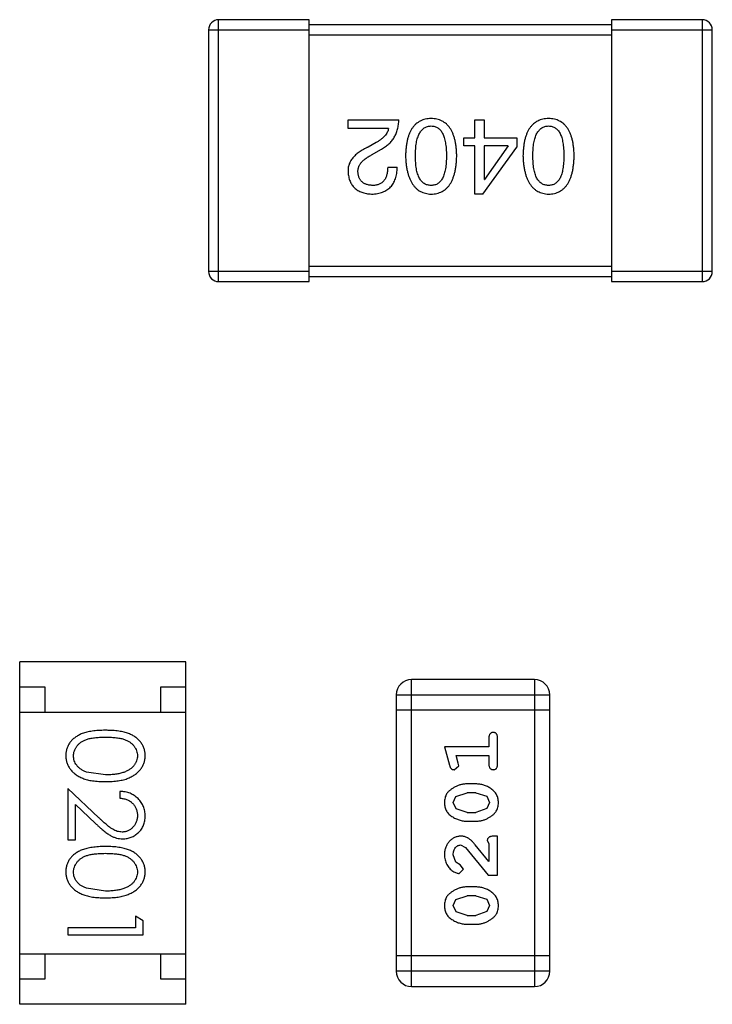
# Model space of a CAD drawing. Header units: inches. Extents: x 26 to 171, y -51 to 59.
# Tile 16 of 50: x 145.84 to 147.21, y -11.29 to -9.33. Entities that reach past the tile are written whole.
import ezdxf

# ---------------------------------------------------------------- set-up
doc = ezdxf.new("R2010")
doc.units = ezdxf.units.IN
doc.header["$LTSCALE"] = 1.21
doc.header["$MEASUREMENT"] = 0
doc.layers.get('0').update_dxf_attribs({"linetype": 'CONTINUOUS'})

msp = doc.modelspace()

# ---------------------------------------------------------------- linework, layer by layer
at = {"color": 6, "linetype": 'Continuous'}
for p, q in [((146.4107, -9.3311), (146.2307, -9.3311)), ((146.2307, -9.8511), (146.2307, -9.3311)), ((146.4107, -9.8511), (146.4107, -9.3311)), ((147.0107, -9.3411), (146.4107, -9.3411)), ((147.1907, -9.3311), (147.0107, -9.3311)), ((147.0107, -9.3311), (147.0107, -9.8511)), ((147.1907, -9.3311), (147.1907, -9.8511)), ((146.2107, -9.3511), (146.4107, -9.3511)), ((146.2107, -9.3511), (146.2107, -9.8311)), ((146.4107, -9.3611), (147.0107, -9.3611)), ((147.0107, -9.3511), (147.2107, -9.3511)), ((147.2107, -9.8311), (147.2107, -9.3511)), ((146.4876, -9.5298), (146.5884, -9.5298)), ((146.4876, -9.547), (146.4876, -9.5298)), ((146.7396, -9.5298), (146.7576, -9.5298)), ((146.7396, -9.5659), (146.7396, -9.5298)), ((146.7576, -9.5298), (146.7576, -9.5659)), ((146.5679, -9.547), (146.4876, -9.547)), ((146.5433, -9.5749), (146.5277, -9.5839)), ((146.7175, -9.5659), (146.7396, -9.5659)), ((146.7175, -9.5814), (146.7175, -9.5659)), ((146.7576, -9.5659), (146.8224, -9.5659)), ((146.8224, -9.5659), (146.8224, -9.5839)), ((146.5343, -9.5995), (146.554, -9.588)), ((146.7396, -9.5814), (146.7175, -9.5814)), ((146.7396, -9.6773), (146.7396, -9.5814)), ((146.7552, -9.6773), (146.8224, -9.5839)), ((146.8052, -9.5814), (146.7576, -9.5814)), ((146.7576, -9.5814), (146.7576, -9.6486)), ((146.8052, -9.5814), (146.7584, -9.6486)), ((146.5663, -9.624), (146.5851, -9.624)), ((146.7576, -9.6486), (146.7584, -9.6486)), ((146.7552, -9.6773), (146.7396, -9.6773)), ((146.4107, -9.8311), (146.2107, -9.8311)), ((147.0107, -9.8211), (146.4107, -9.8211)), ((147.2107, -9.8311), (147.0107, -9.8311)), ((146.2307, -9.8511), (146.4107, -9.8511)), ((146.4107, -9.8411), (147.0107, -9.8411)), ((147.0107, -9.8511), (147.1907, -9.8511)), ((146.1657, -10.6059), (145.8357, -10.6059)), ((145.8357, -11.2859), (145.8357, -10.6059)), ((146.1657, -11.2859), (146.1657, -10.6059)), ((146.8576, -10.6411), (146.6138, -10.6411)), ((146.6138, -11.2507), (146.6138, -10.6411)), ((146.8576, -10.6411), (146.8576, -11.2507)), ((145.8357, -10.6559), (145.8857, -10.6559)), ((145.8857, -10.6559), (145.8857, -10.7059)), ((146.1157, -10.6559), (146.1657, -10.6559)), ((146.1157, -10.7059), (146.1157, -10.6559)), ((146.5833, -10.6716), (146.8881, -10.6716)), ((146.5833, -10.6716), (146.5833, -11.2202)), ((146.8881, -11.2202), (146.8881, -10.6716)), ((145.8357, -10.7059), (146.1657, -10.7059)), ((146.8881, -10.7021), (146.5833, -10.7021)), ((146.7671, -10.7571), (146.7671, -10.7744)), ((146.7844, -10.809), (146.7844, -10.7571)), ((146.7671, -10.7744), (146.679, -10.7744)), ((146.679, -10.7744), (146.6889, -10.811)), ((146.7022, -10.7917), (146.7671, -10.7917)), ((146.7063, -10.8068), (146.7022, -10.7917)), ((146.7074, -10.8122), (146.7063, -10.8068)), ((146.7671, -10.7917), (146.7671, -10.809)), ((146.006, -10.8304), (145.9683, -10.8247)), ((146.6981, -10.8201), (146.7074, -10.8122)), ((146.7414, -10.8484), (146.7237, -10.8484)), ((145.9931, -10.9155), (145.931, -10.8573)), ((145.931, -10.8573), (145.931, -10.9592)), ((146.0348, -10.8631), (146.0348, -10.8765)), ((146.7016, -10.8733), (146.7239, -10.8657)), ((146.7411, -10.8657), (146.7239, -10.8657)), ((146.7411, -10.8657), (146.7629, -10.8729)), ((146.6963, -10.8854), (146.7016, -10.8733)), ((146.7022, -10.8978), (146.6963, -10.8854)), ((146.7629, -10.8729), (146.7687, -10.8852)), ((146.7687, -10.8852), (146.7634, -10.8974)), ((145.9464, -10.8894), (145.9864, -10.927)), ((145.9464, -10.9592), (145.9464, -10.8894)), ((146.7239, -10.905), (146.7022, -10.8978)), ((146.7239, -10.905), (146.7411, -10.905)), ((146.7634, -10.8974), (146.7411, -10.905)), ((146.7237, -10.9223), (146.7414, -10.9223)), ((145.931, -10.9592), (145.9464, -10.9592)), ((146.764, -10.9609), (146.7671, -10.9664)), ((146.7671, -10.9664), (146.7671, -11.0025)), ((146.7844, -10.9522), (146.7766, -10.9522)), ((146.7844, -11.0293), (146.7844, -10.9522)), ((146.7109, -10.9695), (146.7206, -10.9743)), ((146.7206, -10.9743), (146.7656, -11.0293)), ((146.7671, -11.0025), (146.7401, -10.969)), ((146.7017, -11.0039), (146.6963, -10.989)), ((146.7102, -11.0088), (146.7017, -11.0039)), ((146.7084, -11.0261), (146.7168, -11.0173)), ((146.7168, -11.0173), (146.7102, -11.0088)), ((146.7656, -11.0293), (146.7844, -11.0293)), ((146.006, -11.0611), (145.9683, -11.0555)), ((146.7414, -11.0529), (146.7237, -11.0529)), ((146.6963, -11.0899), (146.7016, -11.0778)), ((146.7016, -11.0778), (146.7239, -11.0702)), ((146.7411, -11.0702), (146.7239, -11.0702)), ((146.7411, -11.0702), (146.7629, -11.0774)), ((146.7629, -11.0774), (146.7687, -11.0897)), ((146.7022, -11.1023), (146.6963, -11.0899)), ((146.7239, -11.1095), (146.7022, -11.1023)), ((146.7634, -11.1019), (146.7411, -11.1095)), ((146.7687, -11.0897), (146.7634, -11.1019)), ((146.081, -11.12), (146.0656, -11.1111)), ((146.0656, -11.1111), (146.0656, -11.1342)), ((146.081, -11.1477), (146.081, -11.12)), ((146.7239, -11.1095), (146.7411, -11.1095)), ((146.0656, -11.1342), (145.931, -11.1342)), ((145.931, -11.1342), (145.931, -11.1477)), ((146.7237, -11.1268), (146.7414, -11.1268)), ((145.931, -11.1477), (146.081, -11.1477)), ((145.8357, -11.1859), (146.1657, -11.1859)), ((145.8857, -11.1859), (145.8857, -11.2359)), ((146.1157, -11.2359), (146.1157, -11.1859)), ((146.8881, -11.1898), (146.5833, -11.1898)), ((146.8881, -11.2202), (146.5833, -11.2202)), ((145.8857, -11.2359), (145.8357, -11.2359)), ((146.1657, -11.2359), (146.1157, -11.2359)), ((146.6138, -11.2507), (146.8576, -11.2507)), ((146.1657, -11.2859), (145.8357, -11.2859))]:
    msp.add_line(p, q, dxfattribs=at)
for centre, radius, start, end in [((146.2307, -9.3511), 0.02, 90, 180), ((147.1907, -9.3511), 0.02, 0, 90), ((146.2307, -9.8311), 0.02, 180, 270), ((147.1907, -9.8311), 0.02, 270, 0), ((146.6138, -10.6716), 0.0305, 90, 180), ((146.8576, -10.6716), 0.0305, 0, 90), ((146.6138, -11.2202), 0.0305, 180, 270), ((146.8576, -11.2202), 0.0305, 270, 0)]:
    msp.add_arc(centre, radius, start, end, dxfattribs=at)
for points, knots in [([(146.554, -9.588), (146.5553, -9.5872), (146.558, -9.5857), (146.5619, -9.5832), (146.5654, -9.5805), (146.5687, -9.5776), (146.5718, -9.5746), (146.5746, -9.5714), (146.5772, -9.568), (146.5794, -9.5644), (146.5815, -9.5607), (146.5832, -9.5568), (146.5848, -9.5527), (146.586, -9.5485), (146.587, -9.544), (146.5877, -9.5394), (146.5882, -9.5347), (146.5883, -9.5314), (146.5884, -9.5298)], [0, 0, 0, 0, 0.065828, 0.130094, 0.192451, 0.254037, 0.313974, 0.373757, 0.433048, 0.492243, 0.551902, 0.611758, 0.672678, 0.734814, 0.798569, 0.863693, 0.930488, 1, 1, 1, 1]), ([(146.6525, -9.5273), (146.6505, -9.5274), (146.6466, -9.5276), (146.641, -9.5285), (146.6358, -9.5301), (146.6309, -9.5321), (146.6264, -9.5348), (146.6222, -9.538), (146.6185, -9.5418), (146.6151, -9.5462), (146.6121, -9.5511), (146.6095, -9.5566), (146.6072, -9.5627), (146.6054, -9.5693), (146.6039, -9.5764), (146.6028, -9.5841), (146.602, -9.5924), (146.6018, -9.5982), (146.6017, -9.6011)], [0, 0, 0, 0, 0.059134, 0.115603, 0.169236, 0.221572, 0.273254, 0.32474, 0.377319, 0.431815, 0.488555, 0.548609, 0.612242, 0.680182, 0.75251, 0.829782, 0.91231, 1, 1, 1, 1]), ([(146.7033, -9.6011), (146.7032, -9.5982), (146.703, -9.5924), (146.7023, -9.5841), (146.7012, -9.5764), (146.6997, -9.5693), (146.6978, -9.5627), (146.6955, -9.5566), (146.693, -9.5511), (146.6899, -9.5462), (146.6866, -9.5418), (146.6828, -9.538), (146.6787, -9.5348), (146.6742, -9.5321), (146.6693, -9.5301), (146.664, -9.5285), (146.6584, -9.5276), (146.6545, -9.5274), (146.6525, -9.5273)], [0, 0, 0, 0, 0.087693, 0.170223, 0.247496, 0.319826, 0.387768, 0.451403, 0.511459, 0.568358, 0.622671, 0.675251, 0.726739, 0.778422, 0.830759, 0.884394, 0.940865, 1, 1, 1, 1]), ([(146.8857, -9.5273), (146.8837, -9.5274), (146.8798, -9.5276), (146.8742, -9.5285), (146.8689, -9.5301), (146.864, -9.5321), (146.8595, -9.5348), (146.8554, -9.538), (146.8516, -9.5418), (146.8482, -9.5462), (146.8452, -9.5511), (146.8426, -9.5566), (146.8404, -9.5627), (146.8385, -9.5693), (146.837, -9.5764), (146.8359, -9.5841), (146.8352, -9.5924), (146.835, -9.5982), (146.8348, -9.6011)], [0, 0, 0, 0, 0.059134, 0.115603, 0.169236, 0.221572, 0.273254, 0.32474, 0.377319, 0.431815, 0.488555, 0.548609, 0.612242, 0.680182, 0.75251, 0.829782, 0.91231, 1, 1, 1, 1]), ([(146.9365, -9.6011), (146.9364, -9.5982), (146.9362, -9.5924), (146.9354, -9.5841), (146.9343, -9.5764), (146.9328, -9.5693), (146.9309, -9.5627), (146.9287, -9.5566), (146.9261, -9.5511), (146.9231, -9.5462), (146.9197, -9.5418), (146.916, -9.538), (146.9118, -9.5348), (146.9073, -9.5321), (146.9024, -9.5301), (146.8972, -9.5285), (146.8915, -9.5276), (146.8877, -9.5274), (146.8857, -9.5273)], [0, 0, 0, 0, 0.087693, 0.170223, 0.247496, 0.319826, 0.387768, 0.451403, 0.511459, 0.568358, 0.622671, 0.675251, 0.726739, 0.778422, 0.830759, 0.884394, 0.940865, 1, 1, 1, 1]), ([(146.5679, -9.547), (146.5677, -9.5483), (146.5671, -9.5509), (146.5655, -9.5547), (146.5633, -9.5584), (146.5605, -9.5619), (146.5571, -9.5653), (146.5531, -9.5687), (146.5485, -9.5719), (146.5451, -9.5739), (146.5433, -9.5749)], [0, 0, 0, 0, 0.103034, 0.208166, 0.318255, 0.434664, 0.559728, 0.695394, 0.841708, 1, 1, 1, 1]), ([(146.6214, -9.6011), (146.6214, -9.5987), (146.6214, -9.5942), (146.6218, -9.5876), (146.6224, -9.5814), (146.6232, -9.5757), (146.6243, -9.5704), (146.6257, -9.5656), (146.6272, -9.5612), (146.629, -9.5573), (146.6311, -9.5538), (146.6335, -9.5508), (146.636, -9.5481), (146.6388, -9.546), (146.6419, -9.5443), (146.6452, -9.5431), (146.6488, -9.5423), (146.6513, -9.5422), (146.6525, -9.5421)], [0, 0, 0, 0, 0.094834, 0.184067, 0.267029, 0.344713, 0.417334, 0.484367, 0.546941, 0.604717, 0.65953, 0.710539, 0.759381, 0.806382, 0.853027, 0.900623, 0.949121, 1, 1, 1, 1]), ([(146.6525, -9.5421), (146.6537, -9.5421), (146.6561, -9.5422), (146.6596, -9.5429), (146.6629, -9.544), (146.6658, -9.5457), (146.6686, -9.5478), (146.6711, -9.5504), (146.6734, -9.5534), (146.6754, -9.5569), (146.6771, -9.5608), (146.6787, -9.5652), (146.6799, -9.5701), (146.681, -9.5754), (146.6818, -9.5812), (146.6824, -9.5874), (146.6828, -9.5941), (146.6828, -9.5987), (146.6828, -9.6011)], [0, 0, 0, 0, 0.049766, 0.097012, 0.143225, 0.188786, 0.235079, 0.282962, 0.333687, 0.387747, 0.445963, 0.508657, 0.576545, 0.649868, 0.72822, 0.812712, 0.903543, 1, 1, 1, 1]), ([(146.8545, -9.6011), (146.8545, -9.5987), (146.8546, -9.5942), (146.855, -9.5876), (146.8555, -9.5814), (146.8564, -9.5757), (146.8575, -9.5704), (146.8588, -9.5656), (146.8604, -9.5612), (146.8622, -9.5573), (146.8643, -9.5538), (146.8666, -9.5508), (146.8691, -9.5481), (146.872, -9.546), (146.8751, -9.5443), (146.8784, -9.5431), (146.882, -9.5423), (146.8844, -9.5422), (146.8857, -9.5421)], [0, 0, 0, 0, 0.094834, 0.184067, 0.267029, 0.344713, 0.417334, 0.484367, 0.546941, 0.604717, 0.65953, 0.710539, 0.759381, 0.806382, 0.853027, 0.900623, 0.949121, 1, 1, 1, 1]), ([(146.8857, -9.5421), (146.8869, -9.5421), (146.8893, -9.5422), (146.8928, -9.5429), (146.896, -9.544), (146.899, -9.5457), (146.9018, -9.5478), (146.9043, -9.5504), (146.9065, -9.5534), (146.9085, -9.5569), (146.9103, -9.5608), (146.9119, -9.5652), (146.9131, -9.5701), (146.9142, -9.5754), (146.915, -9.5812), (146.9156, -9.5874), (146.9159, -9.5941), (146.916, -9.5987), (146.916, -9.6011)], [0, 0, 0, 0, 0.049766, 0.097012, 0.143225, 0.188786, 0.235079, 0.282962, 0.333687, 0.387747, 0.445963, 0.508657, 0.576545, 0.649868, 0.72822, 0.812712, 0.903543, 1, 1, 1, 1]), ([(146.5277, -9.5839), (146.526, -9.5847), (146.5227, -9.5862), (146.518, -9.5887), (146.5136, -9.5913), (146.5096, -9.5939), (146.5059, -9.5967), (146.5025, -9.5996), (146.4995, -9.6025), (146.4968, -9.6055), (146.4944, -9.6087), (146.4924, -9.6119), (146.4908, -9.6152), (146.4894, -9.6186), (146.4884, -9.6221), (146.4878, -9.6257), (146.4875, -9.6293), (146.4875, -9.6318), (146.4876, -9.6331)], [0, 0, 0, 0, 0.082731, 0.161257, 0.236138, 0.307554, 0.375712, 0.440848, 0.502916, 0.562567, 0.619798, 0.675716, 0.73039, 0.78386, 0.837315, 0.890547, 0.944917, 1, 1, 1, 1]), ([(146.5073, -9.6339), (146.5072, -9.6331), (146.5071, -9.6315), (146.5073, -9.6291), (146.5077, -9.6267), (146.5083, -9.6243), (146.5092, -9.622), (146.5103, -9.6198), (146.5116, -9.6176), (146.5132, -9.6154), (146.515, -9.6132), (146.5171, -9.6112), (146.5194, -9.6091), (146.5219, -9.6071), (146.5247, -9.6051), (146.5276, -9.6032), (146.5309, -9.6013), (146.5331, -9.6001), (146.5343, -9.5995)], [0, 0, 0, 0, 0.052237, 0.103888, 0.155485, 0.207395, 0.259864, 0.31356, 0.369176, 0.4266, 0.486836, 0.550048, 0.61567, 0.685271, 0.75824, 0.834614, 0.915635, 1, 1, 1, 1]), ([(146.6017, -9.6011), (146.6018, -9.6041), (146.6021, -9.61), (146.6029, -9.6184), (146.6041, -9.6264), (146.6057, -9.6337), (146.6076, -9.6405), (146.6099, -9.6467), (146.6125, -9.6523), (146.6155, -9.6574), (146.6189, -9.6619), (146.6226, -9.6659), (146.6267, -9.6693), (146.6312, -9.6721), (146.636, -9.6742), (146.6412, -9.6759), (146.6467, -9.677), (146.6506, -9.6772), (146.6525, -9.6773)], [0, 0, 0, 0, 0.088475, 0.171606, 0.249595, 0.322626, 0.391327, 0.455765, 0.516374, 0.573675, 0.628522, 0.681161, 0.732559, 0.783563, 0.83504, 0.887639, 0.942585, 1, 1, 1, 1]), ([(146.6525, -9.6601), (146.6513, -9.6601), (146.6488, -9.66), (146.6452, -9.6593), (146.6419, -9.6581), (146.6388, -9.6565), (146.636, -9.6544), (146.6334, -9.6518), (146.6311, -9.6488), (146.629, -9.6453), (146.6272, -9.6414), (146.6256, -9.637), (146.6243, -9.6321), (146.6232, -9.6268), (146.6224, -9.621), (146.6218, -9.6148), (146.6214, -9.6081), (146.6214, -9.6035), (146.6214, -9.6011)], [0, 0, 0, 0, 0.050604, 0.098688, 0.145699, 0.191791, 0.238625, 0.286717, 0.337546, 0.391814, 0.449755, 0.512106, 0.579685, 0.652048, 0.730262, 0.814146, 0.904281, 1, 1, 1, 1]), ([(146.6828, -9.6011), (146.6828, -9.6035), (146.6828, -9.6081), (146.6824, -9.6148), (146.6818, -9.621), (146.6811, -9.6268), (146.6799, -9.6321), (146.6787, -9.637), (146.6771, -9.6414), (146.6754, -9.6453), (146.6734, -9.6488), (146.6711, -9.6518), (146.6686, -9.6544), (146.6659, -9.6565), (146.6629, -9.6581), (146.6596, -9.6593), (146.6561, -9.66), (146.6537, -9.6601), (146.6525, -9.6601)], [0, 0, 0, 0, 0.096452, 0.187278, 0.271765, 0.350519, 0.423437, 0.491321, 0.554011, 0.612224, 0.666281, 0.717003, 0.764884, 0.811423, 0.856783, 0.902993, 0.950236, 1, 1, 1, 1]), ([(146.6525, -9.6773), (146.6545, -9.6772), (146.6584, -9.6771), (146.664, -9.6761), (146.6693, -9.6745), (146.6742, -9.6724), (146.6787, -9.6696), (146.6828, -9.6663), (146.6866, -9.6624), (146.6899, -9.6578), (146.693, -9.6528), (146.6955, -9.6471), (146.6978, -9.6408), (146.6997, -9.634), (146.7012, -9.6266), (146.7023, -9.6186), (146.703, -9.6101), (146.7032, -9.6041), (146.7033, -9.6011)], [0, 0, 0, 0, 0.057911, 0.113262, 0.165956, 0.217443, 0.268511, 0.319665, 0.372, 0.426129, 0.483365, 0.543779, 0.607756, 0.676562, 0.749704, 0.827713, 0.911177, 1, 1, 1, 1]), ([(146.8348, -9.6011), (146.835, -9.6041), (146.8352, -9.61), (146.8361, -9.6184), (146.8373, -9.6264), (146.8388, -9.6337), (146.8407, -9.6405), (146.843, -9.6467), (146.8456, -9.6523), (146.8487, -9.6574), (146.852, -9.6619), (146.8557, -9.6659), (146.8598, -9.6693), (146.8643, -9.6721), (146.8692, -9.6742), (146.8743, -9.6759), (146.8799, -9.677), (146.8837, -9.6772), (146.8857, -9.6773)], [0, 0, 0, 0, 0.088475, 0.171606, 0.249595, 0.322626, 0.391327, 0.455765, 0.516374, 0.573675, 0.628522, 0.681161, 0.732559, 0.783563, 0.83504, 0.887639, 0.942585, 1, 1, 1, 1]), ([(146.8857, -9.6601), (146.8844, -9.6601), (146.882, -9.66), (146.8784, -9.6593), (146.8751, -9.6581), (146.872, -9.6565), (146.8692, -9.6544), (146.8666, -9.6518), (146.8643, -9.6488), (146.8622, -9.6453), (146.8604, -9.6414), (146.8588, -9.637), (146.8575, -9.6321), (146.8564, -9.6268), (146.8555, -9.621), (146.855, -9.6148), (146.8546, -9.6081), (146.8545, -9.6035), (146.8545, -9.6011)], [0, 0, 0, 0, 0.050604, 0.098688, 0.145699, 0.191791, 0.238625, 0.286717, 0.337546, 0.391814, 0.449755, 0.512106, 0.579685, 0.652048, 0.730262, 0.814146, 0.904281, 1, 1, 1, 1]), ([(146.8857, -9.6773), (146.8877, -9.6772), (146.8915, -9.6771), (146.8972, -9.6761), (146.9024, -9.6745), (146.9073, -9.6724), (146.9118, -9.6696), (146.916, -9.6663), (146.9197, -9.6624), (146.9231, -9.6578), (146.9261, -9.6528), (146.9287, -9.6471), (146.931, -9.6408), (146.9328, -9.634), (146.9343, -9.6266), (146.9354, -9.6186), (146.9362, -9.6101), (146.9364, -9.6041), (146.9365, -9.6011)], [0, 0, 0, 0, 0.057911, 0.113262, 0.165956, 0.217443, 0.268511, 0.319665, 0.372, 0.426129, 0.483365, 0.543779, 0.607756, 0.676562, 0.749704, 0.827713, 0.911177, 1, 1, 1, 1]), ([(146.916, -9.6011), (146.916, -9.6035), (146.9159, -9.6081), (146.9156, -9.6148), (146.915, -9.621), (146.9142, -9.6268), (146.9131, -9.6321), (146.9119, -9.637), (146.9103, -9.6414), (146.9085, -9.6453), (146.9065, -9.6488), (146.9043, -9.6518), (146.9017, -9.6544), (146.899, -9.6565), (146.896, -9.6581), (146.8928, -9.6593), (146.8893, -9.66), (146.8869, -9.6601), (146.8857, -9.6601)], [0, 0, 0, 0, 0.096452, 0.187278, 0.271765, 0.350519, 0.423437, 0.491321, 0.554011, 0.612224, 0.666281, 0.717003, 0.764884, 0.811423, 0.856783, 0.902993, 0.950236, 1, 1, 1, 1]), ([(146.4876, -9.6331), (146.4877, -9.6348), (146.488, -9.6381), (146.4888, -9.6428), (146.4899, -9.6473), (146.4914, -9.6515), (146.4931, -9.6554), (146.4952, -9.6589), (146.4977, -9.6622), (146.5004, -9.6651), (146.5036, -9.6677), (146.507, -9.67), (146.5107, -9.672), (146.5148, -9.6737), (146.5192, -9.6751), (146.524, -9.6762), (146.529, -9.6769), (146.5325, -9.6772), (146.5343, -9.6773)], [0, 0, 0, 0, 0.070688, 0.137741, 0.201612, 0.262778, 0.321223, 0.378455, 0.434411, 0.490146, 0.546362, 0.603392, 0.662208, 0.723401, 0.787372, 0.85442, 0.925153, 1, 1, 1, 1]), ([(146.5368, -9.6601), (146.5356, -9.6601), (146.5334, -9.6599), (146.5303, -9.6596), (146.5273, -9.659), (146.5245, -9.6582), (146.5219, -9.6572), (146.5195, -9.6561), (146.5174, -9.6547), (146.5154, -9.6532), (146.5137, -9.6514), (146.5121, -9.6495), (146.5108, -9.6474), (146.5097, -9.645), (146.5088, -9.6425), (146.508, -9.6398), (146.5075, -9.6369), (146.5073, -9.6349), (146.5073, -9.6339)], [0, 0, 0, 0, 0.076112, 0.148436, 0.216883, 0.281466, 0.34298, 0.402356, 0.459881, 0.51546, 0.571111, 0.62658, 0.683162, 0.741007, 0.801404, 0.863825, 0.930544, 1, 1, 1, 1]), ([(146.5343, -9.6773), (146.5363, -9.6772), (146.5403, -9.677), (146.5459, -9.6762), (146.5513, -9.6751), (146.5562, -9.6735), (146.5607, -9.6715), (146.5649, -9.6692), (146.5687, -9.6664), (146.5721, -9.6632), (146.5751, -9.6597), (146.5777, -9.6557), (146.5799, -9.6514), (146.5817, -9.6467), (146.5832, -9.6416), (146.5842, -9.6361), (146.5849, -9.6302), (146.585, -9.6261), (146.5851, -9.624)], [0, 0, 0, 0, 0.07282, 0.141057, 0.2062, 0.267672, 0.326735, 0.383519, 0.439188, 0.494454, 0.549628, 0.605958, 0.66397, 0.72402, 0.787502, 0.854127, 0.925065, 1, 1, 1, 1]), ([(146.5663, -9.624), (146.5662, -9.6255), (146.5661, -9.6283), (146.5657, -9.6324), (146.5651, -9.6362), (146.5642, -9.6398), (146.5631, -9.643), (146.5618, -9.646), (146.5603, -9.6487), (146.5585, -9.6511), (146.5566, -9.6533), (146.5544, -9.6551), (146.552, -9.6566), (146.5494, -9.6579), (146.5465, -9.6589), (146.5435, -9.6596), (146.5402, -9.66), (146.5379, -9.6601), (146.5368, -9.6601)], [0, 0, 0, 0, 0.082594, 0.15978, 0.232961, 0.301462, 0.365595, 0.426678, 0.484662, 0.540809, 0.595146, 0.648401, 0.702272, 0.757102, 0.813447, 0.872233, 0.934055, 1, 1, 1, 1]), ([(146.0059, -10.7419), (146.0035, -10.7419), (145.9989, -10.742), (145.9921, -10.7423), (145.9858, -10.7428), (145.9798, -10.7435), (145.9743, -10.7444), (145.9692, -10.7454), (145.9644, -10.7468), (145.9601, -10.7483), (145.9561, -10.75), (145.9524, -10.7518), (145.9489, -10.7538), (145.9457, -10.756), (145.9427, -10.7583), (145.94, -10.7608), (145.9376, -10.7635), (145.9354, -10.7662), (145.9335, -10.7692), (145.9318, -10.7722), (145.9303, -10.7753), (145.9292, -10.7785), (145.9283, -10.7817), (145.9276, -10.7851), (145.9272, -10.7886), (145.9272, -10.7909), (145.9271, -10.7921)], [0, 0, 0, 0, 0.068113, 0.132564, 0.193427, 0.250218, 0.303569, 0.353576, 0.400235, 0.443586, 0.484619, 0.524292, 0.56238, 0.599049, 0.63494, 0.669782, 0.704009, 0.737842, 0.771098, 0.803896, 0.836415, 0.868639, 0.900715, 0.933378, 0.966213, 1, 1, 1, 1]), ([(146.0848, -10.7921), (146.0848, -10.7909), (146.0848, -10.7886), (146.0844, -10.7851), (146.0837, -10.7817), (146.0828, -10.7784), (146.0816, -10.7752), (146.0801, -10.7721), (146.0784, -10.7691), (146.0765, -10.7661), (146.0743, -10.7633), (146.0718, -10.7606), (146.0691, -10.7582), (146.0661, -10.7559), (146.0629, -10.7537), (146.0595, -10.7517), (146.0558, -10.7499), (146.0518, -10.7482), (146.0475, -10.7467), (146.0428, -10.7454), (146.0377, -10.7443), (146.0322, -10.7435), (146.0262, -10.7428), (146.0198, -10.7423), (146.013, -10.742), (146.0083, -10.7419), (146.0059, -10.7419)], [0, 0, 0, 0, 0.033742, 0.066533, 0.099153, 0.13154, 0.164087, 0.196563, 0.229707, 0.263315, 0.297504, 0.331686, 0.366482, 0.4021, 0.438958, 0.476748, 0.515985, 0.556589, 0.599519, 0.645765, 0.695487, 0.748721, 0.805687, 0.866754, 0.931405, 1, 1, 1, 1]), ([(146.7758, -10.7461), (146.7752, -10.7462), (146.774, -10.7462), (146.7723, -10.7467), (146.7708, -10.7476), (146.7695, -10.7487), (146.7684, -10.7503), (146.7677, -10.7522), (146.7672, -10.7546), (146.7672, -10.7562), (146.7671, -10.7571)], [0, 0, 0, 0, 0.11517, 0.223509, 0.328254, 0.438012, 0.553651, 0.682263, 0.830856, 1, 1, 1, 1]), ([(146.7844, -10.7571), (146.7844, -10.7562), (146.7844, -10.7546), (146.7839, -10.7522), (146.7832, -10.7503), (146.7821, -10.7487), (146.7808, -10.7476), (146.7793, -10.7467), (146.7776, -10.7462), (146.7764, -10.7462), (146.7758, -10.7461)], [0, 0, 0, 0, 0.169012, 0.317488, 0.445429, 0.560977, 0.67065, 0.776666, 0.88492, 1, 1, 1, 1]), ([(145.9425, -10.7925), (145.9426, -10.7909), (145.9428, -10.7876), (145.9441, -10.7827), (145.9462, -10.778), (145.9485, -10.7742), (145.9508, -10.7713), (145.9528, -10.7693), (145.9549, -10.7674), (145.9572, -10.7656), (145.9597, -10.764), (145.9624, -10.7625), (145.9653, -10.7612), (145.9685, -10.7599), (145.9719, -10.7588), (145.9756, -10.7579), (145.9798, -10.7571), (145.9843, -10.7565), (145.9892, -10.756), (145.9944, -10.7557), (146.0001, -10.7554), (146.004, -10.7554), (146.006, -10.7554)], [0, 0, 0, 0, 0.060034, 0.120278, 0.182348, 0.247919, 0.281641, 0.315701, 0.350322, 0.385703, 0.421819, 0.459196, 0.497866, 0.538301, 0.58121, 0.628183, 0.679403, 0.734699, 0.794074, 0.858416, 0.927049, 1, 1, 1, 1]), ([(146.006, -10.7554), (146.008, -10.7554), (146.0119, -10.7554), (146.0176, -10.7557), (146.0229, -10.756), (146.0278, -10.7565), (146.0323, -10.7571), (146.0364, -10.7579), (146.0402, -10.7589), (146.0436, -10.7599), (146.0467, -10.7612), (146.0496, -10.7625), (146.0523, -10.764), (146.0548, -10.7657), (146.0571, -10.7674), (146.0593, -10.7693), (146.0612, -10.7713), (146.0635, -10.7742), (146.0658, -10.7779), (146.068, -10.7826), (146.0692, -10.7875), (146.0694, -10.7909), (146.0695, -10.7925)], [0, 0, 0, 0, 0.073302, 0.142286, 0.206253, 0.266017, 0.321612, 0.372532, 0.419497, 0.462398, 0.502825, 0.541489, 0.579034, 0.615143, 0.650298, 0.684912, 0.718701, 0.752189, 0.817245, 0.879117, 0.939613, 1, 1, 1, 1]), ([(145.9271, -10.7921), (145.9272, -10.7933), (145.9272, -10.7956), (145.9276, -10.7991), (145.9283, -10.8026), (145.9292, -10.8059), (145.9305, -10.8092), (145.9319, -10.8124), (145.9336, -10.8155), (145.9356, -10.8185), (145.9379, -10.8214), (145.9404, -10.8241), (145.9432, -10.8267), (145.9462, -10.8291), (145.9495, -10.8314), (145.9531, -10.8334), (145.9569, -10.8354), (145.961, -10.8371), (145.9653, -10.8388), (145.9701, -10.8401), (145.9752, -10.8413), (145.9806, -10.8422), (145.9865, -10.8429), (145.9926, -10.8435), (145.9992, -10.8438), (146.0036, -10.8438), (146.0059, -10.8438)], [0, 0, 0, 0, 0.033824, 0.067298, 0.10028, 0.133019, 0.165736, 0.198792, 0.232372, 0.266409, 0.301016, 0.336196, 0.371972, 0.408574, 0.446394, 0.485225, 0.525372, 0.567224, 0.611081, 0.65775, 0.70702, 0.759235, 0.814484, 0.873227, 0.934937, 1, 1, 1, 1]), ([(145.9683, -10.8247), (145.9672, -10.8243), (145.9652, -10.8236), (145.9623, -10.8222), (145.9595, -10.8208), (145.957, -10.8192), (145.9547, -10.8174), (145.9526, -10.8156), (145.9506, -10.8135), (145.9484, -10.8107), (145.946, -10.8071), (145.9441, -10.8023), (145.9427, -10.7975), (145.9426, -10.7942), (145.9425, -10.7925)], [0, 0, 0, 0, 0.075949, 0.148549, 0.218996, 0.286119, 0.351826, 0.416074, 0.478265, 0.540325, 0.660405, 0.774606, 0.887187, 1, 1, 1, 1]), ([(146.0059, -10.8438), (146.0082, -10.8438), (146.0127, -10.8438), (146.0193, -10.8435), (146.0255, -10.8429), (146.0313, -10.8422), (146.0368, -10.8412), (146.0419, -10.8401), (146.0467, -10.8387), (146.0511, -10.8371), (146.0552, -10.8352), (146.059, -10.8333), (146.0626, -10.8312), (146.0659, -10.829), (146.0689, -10.8266), (146.0717, -10.824), (146.0742, -10.8213), (146.0764, -10.8184), (146.0784, -10.8154), (146.0801, -10.8123), (146.0816, -10.8092), (146.0828, -10.8059), (146.0837, -10.8026), (146.0844, -10.7991), (146.0848, -10.7956), (146.0848, -10.7933), (146.0848, -10.7921)], [0, 0, 0, 0, 0.065278, 0.127205, 0.186168, 0.241675, 0.294115, 0.343609, 0.390387, 0.434463, 0.476646, 0.517002, 0.555936, 0.593716, 0.630057, 0.665601, 0.700745, 0.734917, 0.768681, 0.802087, 0.834849, 0.867433, 0.900138, 0.932806, 0.966212, 1, 1, 1, 1]), ([(146.0695, -10.7925), (146.0694, -10.7942), (146.0692, -10.7974), (146.068, -10.8023), (146.0658, -10.807), (146.0635, -10.8107), (146.0612, -10.8136), (146.0592, -10.8156), (146.057, -10.8176), (146.0545, -10.8194), (146.0518, -10.8211), (146.0488, -10.8226), (146.0456, -10.8241), (146.0422, -10.8254), (146.0385, -10.8265), (146.0346, -10.8276), (146.0305, -10.8284), (146.0261, -10.8292), (146.0214, -10.8297), (146.0165, -10.8301), (146.0113, -10.8303), (146.0078, -10.8304), (146.006, -10.8304)], [0, 0, 0, 0, 0.059689, 0.119507, 0.181075, 0.246162, 0.279894, 0.314468, 0.350403, 0.387474, 0.426147, 0.466624, 0.508745, 0.553328, 0.600058, 0.649177, 0.700552, 0.754894, 0.811825, 0.871514, 0.934319, 1, 1, 1, 1]), ([(146.7671, -10.809), (146.7672, -10.8099), (146.7672, -10.8116), (146.7677, -10.814), (146.7684, -10.8159), (146.7695, -10.8175), (146.7708, -10.8186), (146.7723, -10.8195), (146.774, -10.82), (146.7752, -10.82), (146.7758, -10.8201)], [0, 0, 0, 0, 0.169102, 0.317658, 0.446239, 0.563118, 0.671828, 0.776546, 0.884858, 1, 1, 1, 1]), ([(146.7758, -10.8201), (146.7764, -10.82), (146.7776, -10.82), (146.7793, -10.8195), (146.7808, -10.8186), (146.7821, -10.8175), (146.7832, -10.8159), (146.7839, -10.8139), (146.7844, -10.8116), (146.7844, -10.8099), (146.7844, -10.809)], [0, 0, 0, 0, 0.115051, 0.223278, 0.329269, 0.437893, 0.554681, 0.682591, 0.83103, 1, 1, 1, 1]), ([(146.6889, -10.811), (146.6892, -10.8119), (146.6897, -10.8134), (146.6905, -10.8155), (146.6914, -10.8171), (146.6924, -10.8183), (146.6936, -10.8191), (146.695, -10.8197), (146.6965, -10.82), (146.6975, -10.82), (146.6981, -10.8201)], [0, 0, 0, 0, 0.187321, 0.344927, 0.475328, 0.579604, 0.674244, 0.773631, 0.882025, 1, 1, 1, 1]), ([(146.7237, -10.8484), (146.7226, -10.8484), (146.7204, -10.8484), (146.7173, -10.8487), (146.7141, -10.8493), (146.711, -10.8499), (146.708, -10.8509), (146.705, -10.852), (146.702, -10.8533), (146.6991, -10.8548), (146.6964, -10.8564), (146.6938, -10.858), (146.6915, -10.8597), (146.6894, -10.8613), (146.6875, -10.863), (146.6859, -10.8647), (146.6845, -10.8665), (146.6829, -10.8688), (146.6813, -10.872), (146.68, -10.8762), (146.6792, -10.8807), (146.6791, -10.8839), (146.679, -10.8855)], [0, 0, 0, 0, 0.049855, 0.099516, 0.148482, 0.19758, 0.246804, 0.296268, 0.346517, 0.397047, 0.446826, 0.49336, 0.537801, 0.579207, 0.617974, 0.654833, 0.689171, 0.722088, 0.786392, 0.853518, 0.924186, 1, 1, 1, 1]), ([(146.786, -10.8853), (146.786, -10.8838), (146.7859, -10.881), (146.7852, -10.8769), (146.7841, -10.8731), (146.7825, -10.8695), (146.7805, -10.8662), (146.7779, -10.8631), (146.775, -10.8603), (146.7716, -10.8579), (146.768, -10.8557), (146.7643, -10.8537), (146.7606, -10.8521), (146.7569, -10.8507), (146.753, -10.8497), (146.7492, -10.8489), (146.7453, -10.8485), (146.7427, -10.8484), (146.7414, -10.8484)], [0, 0, 0, 0, 0.067217, 0.131051, 0.19272, 0.252824, 0.312745, 0.373449, 0.436041, 0.501494, 0.567761, 0.632087, 0.695096, 0.757109, 0.817993, 0.878657, 0.939311, 1, 1, 1, 1]), ([(146.0848, -10.912), (146.0848, -10.9103), (146.0847, -10.907), (146.0841, -10.9022), (146.0829, -10.8976), (146.0814, -10.8931), (146.0794, -10.8889), (146.077, -10.8849), (146.0741, -10.8811), (146.0708, -10.8775), (146.0672, -10.8743), (146.0633, -10.8714), (146.0592, -10.869), (146.0548, -10.8669), (146.0501, -10.8653), (146.0452, -10.8641), (146.0401, -10.8633), (146.0366, -10.8632), (146.0348, -10.8631)], [0, 0, 0, 0, 0.06445, 0.126725, 0.187421, 0.247417, 0.306749, 0.366595, 0.427749, 0.490235, 0.553031, 0.614805, 0.676505, 0.738096, 0.801021, 0.864897, 0.931209, 1, 1, 1, 1]), ([(146.0348, -10.8765), (146.0362, -10.8767), (146.0388, -10.8769), (146.0425, -10.8777), (146.0461, -10.8786), (146.0494, -10.8798), (146.0525, -10.8813), (146.0554, -10.8831), (146.058, -10.8851), (146.0604, -10.8873), (146.0625, -10.8898), (146.0644, -10.8924), (146.066, -10.8952), (146.0672, -10.8981), (146.0682, -10.9012), (146.0689, -10.9044), (146.0694, -10.9078), (146.0694, -10.9101), (146.0695, -10.9113)], [0, 0, 0, 0, 0.073648, 0.143686, 0.210962, 0.275557, 0.338064, 0.399311, 0.4594, 0.51934, 0.579024, 0.637809, 0.695959, 0.754122, 0.813113, 0.873453, 0.935561, 1, 1, 1, 1]), ([(146.679, -10.8855), (146.6791, -10.887), (146.6792, -10.8898), (146.6799, -10.8938), (146.681, -10.8977), (146.6826, -10.9013), (146.6846, -10.9046), (146.6871, -10.9076), (146.6901, -10.9104), (146.6935, -10.9129), (146.6971, -10.9151), (146.7008, -10.917), (146.7045, -10.9186), (146.7083, -10.92), (146.712, -10.921), (146.7159, -10.9218), (146.7198, -10.9222), (146.7224, -10.9223), (146.7237, -10.9223)], [0, 0, 0, 0, 0.06692, 0.130834, 0.19258, 0.252759, 0.312631, 0.373411, 0.436359, 0.501894, 0.568244, 0.632472, 0.69556, 0.757163, 0.818592, 0.878885, 0.939235, 1, 1, 1, 1]), ([(146.7414, -10.9223), (146.7425, -10.9223), (146.7446, -10.9223), (146.7478, -10.9219), (146.7509, -10.9215), (146.754, -10.9208), (146.7571, -10.9199), (146.76, -10.9188), (146.763, -10.9175), (146.7659, -10.916), (146.7686, -10.9145), (146.7712, -10.9128), (146.7735, -10.9112), (146.7756, -10.9095), (146.7774, -10.9078), (146.7791, -10.9061), (146.7805, -10.9044), (146.7821, -10.902), (146.7837, -10.8989), (146.7851, -10.8947), (146.7859, -10.8901), (146.786, -10.8869), (146.786, -10.8853)], [0, 0, 0, 0, 0.049886, 0.09882, 0.148132, 0.19689, 0.246038, 0.295176, 0.345305, 0.395692, 0.445312, 0.491875, 0.535813, 0.577009, 0.616081, 0.652689, 0.687585, 0.720206, 0.785062, 0.85223, 0.923759, 1, 1, 1, 1]), ([(145.9864, -10.927), (145.988, -10.9284), (145.9909, -10.9312), (145.9953, -10.9351), (145.9994, -10.9387), (146.0033, -10.9419), (146.0069, -10.9447), (146.0103, -10.9472), (146.0135, -10.9493), (146.0173, -10.9516), (146.022, -10.9539), (146.0279, -10.9559), (146.034, -10.9571), (146.0382, -10.9572), (146.0402, -10.9573)], [0, 0, 0, 0, 0.09953, 0.192079, 0.277712, 0.357454, 0.429648, 0.495771, 0.555538, 0.608657, 0.707578, 0.804328, 0.901298, 1, 1, 1, 1]), ([(146.039, -10.9438), (146.0374, -10.9438), (146.0342, -10.9437), (146.0294, -10.9426), (146.0247, -10.9409), (146.0209, -10.9389), (146.0178, -10.9369), (146.0151, -10.935), (146.0122, -10.9327), (146.0089, -10.93), (146.0054, -10.9269), (146.0015, -10.9235), (145.9974, -10.9196), (145.9945, -10.9169), (145.9931, -10.9155)], [0, 0, 0, 0, 0.088014, 0.174976, 0.2638, 0.355443, 0.406413, 0.465519, 0.533076, 0.609353, 0.693899, 0.787171, 0.889197, 1, 1, 1, 1]), ([(146.0695, -10.9113), (146.0694, -10.9124), (146.0694, -10.9146), (146.0689, -10.9179), (146.0682, -10.921), (146.0672, -10.9239), (146.066, -10.9268), (146.0644, -10.9295), (146.0626, -10.932), (146.0605, -10.9344), (146.0582, -10.9366), (146.0558, -10.9385), (146.0533, -10.9402), (146.0507, -10.9415), (146.0479, -10.9426), (146.045, -10.9433), (146.0421, -10.9438), (146.0401, -10.9438), (146.039, -10.9438)], [0, 0, 0, 0, 0.068027, 0.133505, 0.19695, 0.26027, 0.322741, 0.384982, 0.448465, 0.513424, 0.578224, 0.640011, 0.700094, 0.760067, 0.819012, 0.877878, 0.938035, 1, 1, 1, 1]), ([(146.0402, -10.9573), (146.0417, -10.9573), (146.0446, -10.9572), (146.049, -10.9566), (146.0531, -10.9556), (146.0571, -10.9543), (146.061, -10.9525), (146.0647, -10.9503), (146.0682, -10.9477), (146.0716, -10.9448), (146.0747, -10.9416), (146.0774, -10.9381), (146.0797, -10.9343), (146.0816, -10.9303), (146.0831, -10.9261), (146.0841, -10.9216), (146.0847, -10.9169), (146.0848, -10.9136), (146.0848, -10.912)], [0, 0, 0, 0, 0.06271, 0.123347, 0.183401, 0.242828, 0.302097, 0.36242, 0.423725, 0.487032, 0.550491, 0.612709, 0.674265, 0.73617, 0.799211, 0.863483, 0.930525, 1, 1, 1, 1]), ([(146.7118, -10.9522), (146.7107, -10.9522), (146.7085, -10.9523), (146.7053, -10.9528), (146.7022, -10.9536), (146.6992, -10.9547), (146.6963, -10.9562), (146.6936, -10.958), (146.691, -10.9601), (146.6886, -10.9625), (146.6864, -10.9651), (146.6844, -10.968), (146.6827, -10.971), (146.6814, -10.9742), (146.6803, -10.9776), (146.6796, -10.9812), (146.6791, -10.985), (146.6791, -10.9876), (146.679, -10.9889)], [0, 0, 0, 0, 0.060981, 0.120256, 0.178148, 0.236115, 0.293993, 0.352864, 0.413358, 0.476056, 0.539296, 0.602396, 0.665116, 0.728325, 0.792919, 0.859317, 0.928302, 1, 1, 1, 1]), ([(146.7401, -10.969), (146.7393, -10.9681), (146.7378, -10.9664), (146.7356, -10.964), (146.7335, -10.9619), (146.7315, -10.96), (146.7297, -10.9584), (146.7279, -10.9571), (146.7263, -10.956), (146.7242, -10.9548), (146.7216, -10.9538), (146.7185, -10.9529), (146.7152, -10.9523), (146.7129, -10.9522), (146.7118, -10.9522)], [0, 0, 0, 0, 0.103002, 0.197728, 0.285279, 0.365235, 0.437224, 0.502446, 0.560545, 0.611446, 0.707576, 0.80349, 0.900532, 1, 1, 1, 1]), ([(146.7766, -10.9522), (146.7755, -10.9522), (146.7735, -10.9523), (146.7708, -10.9527), (146.7686, -10.9534), (146.7668, -10.9544), (146.7656, -10.9558), (146.7646, -10.9573), (146.7641, -10.959), (146.764, -10.9602), (146.764, -10.9609)], [0, 0, 0, 0, 0.1844, 0.34094, 0.473574, 0.586824, 0.690029, 0.789175, 0.890445, 1, 1, 1, 1]), ([(146.0059, -10.9727), (146.0035, -10.9727), (145.9989, -10.9727), (145.9921, -10.973), (145.9858, -10.9735), (145.9798, -10.9743), (145.9743, -10.9752), (145.9692, -10.9762), (145.9644, -10.9775), (145.9601, -10.979), (145.9561, -10.9807), (145.9524, -10.9826), (145.9489, -10.9846), (145.9457, -10.9868), (145.9427, -10.9891), (145.94, -10.9916), (145.9376, -10.9942), (145.9354, -10.997), (145.9335, -10.9999), (145.9318, -11.0029), (145.9303, -11.006), (145.9292, -11.0092), (145.9283, -11.0125), (145.9276, -11.0159), (145.9272, -11.0193), (145.9272, -11.0217), (145.9271, -11.0228)], [0, 0, 0, 0, 0.068113, 0.132564, 0.193427, 0.250218, 0.303569, 0.353576, 0.400235, 0.443586, 0.484619, 0.524292, 0.56238, 0.599049, 0.63494, 0.669782, 0.704009, 0.737842, 0.771098, 0.803896, 0.836415, 0.868639, 0.900715, 0.933378, 0.966213, 1, 1, 1, 1]), ([(146.0848, -11.0228), (146.0848, -11.0217), (146.0848, -11.0193), (146.0844, -11.0159), (146.0837, -11.0125), (146.0828, -11.0092), (146.0816, -11.006), (146.0801, -11.0029), (146.0784, -10.9998), (146.0765, -10.9969), (146.0743, -10.9941), (146.0718, -10.9914), (146.0691, -10.989), (146.0661, -10.9866), (146.0629, -10.9845), (146.0595, -10.9824), (146.0558, -10.9806), (146.0518, -10.979), (146.0475, -10.9775), (146.0428, -10.9762), (146.0377, -10.9751), (146.0322, -10.9742), (146.0262, -10.9735), (146.0198, -10.973), (146.013, -10.9727), (146.0083, -10.9727), (146.0059, -10.9727)], [0, 0, 0, 0, 0.033742, 0.066533, 0.099153, 0.13154, 0.164087, 0.196563, 0.229707, 0.263315, 0.297504, 0.331686, 0.366482, 0.4021, 0.438958, 0.476748, 0.515985, 0.556589, 0.599519, 0.645765, 0.695487, 0.748721, 0.805687, 0.866754, 0.931405, 1, 1, 1, 1]), ([(146.6963, -10.989), (146.6964, -10.9876), (146.6965, -10.9849), (146.6973, -10.9811), (146.6987, -10.9777), (146.7006, -10.9748), (146.7029, -10.9725), (146.7054, -10.9708), (146.7081, -10.9697), (146.7099, -10.9696), (146.7109, -10.9695)], [0, 0, 0, 0, 0.156344, 0.299348, 0.4327, 0.561, 0.682299, 0.791883, 0.89611, 1, 1, 1, 1]), ([(145.9425, -11.0233), (145.9426, -11.0216), (145.9428, -11.0183), (145.9441, -11.0135), (145.9462, -11.0087), (145.9485, -11.005), (145.9508, -11.0021), (145.9528, -11), (145.9549, -10.9982), (145.9572, -10.9964), (145.9597, -10.9947), (145.9624, -10.9933), (145.9653, -10.9919), (145.9685, -10.9907), (145.9719, -10.9896), (145.9756, -10.9887), (145.9798, -10.9879), (145.9843, -10.9872), (145.9892, -10.9868), (145.9944, -10.9864), (146.0001, -10.9862), (146.004, -10.9862), (146.006, -10.9861)], [0, 0, 0, 0, 0.060034, 0.120278, 0.182348, 0.247919, 0.281641, 0.315701, 0.350322, 0.385703, 0.421819, 0.459196, 0.497866, 0.538301, 0.58121, 0.628183, 0.679403, 0.734699, 0.794074, 0.858416, 0.927049, 1, 1, 1, 1]), ([(146.006, -10.9861), (146.008, -10.9862), (146.0119, -10.9862), (146.0176, -10.9864), (146.0229, -10.9868), (146.0278, -10.9873), (146.0323, -10.9879), (146.0364, -10.9887), (146.0402, -10.9896), (146.0436, -10.9907), (146.0467, -10.992), (146.0496, -10.9933), (146.0523, -10.9948), (146.0548, -10.9964), (146.0571, -10.9982), (146.0593, -11.0001), (146.0612, -11.0021), (146.0635, -11.005), (146.0658, -11.0087), (146.068, -11.0134), (146.0692, -11.0183), (146.0694, -11.0216), (146.0695, -11.0233)], [0, 0, 0, 0, 0.073302, 0.142286, 0.206253, 0.266017, 0.321612, 0.372532, 0.419497, 0.462398, 0.502825, 0.541489, 0.579034, 0.615143, 0.650298, 0.684912, 0.718701, 0.752189, 0.817245, 0.879117, 0.939613, 1, 1, 1, 1]), ([(146.679, -10.9889), (146.6791, -10.9906), (146.6792, -10.9939), (146.6801, -10.9989), (146.6815, -11.0036), (146.6835, -11.0081), (146.6859, -11.0123), (146.6888, -11.0159), (146.692, -11.019), (146.6956, -11.0216), (146.6992, -11.0235), (146.7025, -11.025), (146.7055, -11.0259), (146.7075, -11.0261), (146.7084, -11.0261)], [0, 0, 0, 0, 0.098286, 0.193983, 0.289056, 0.384352, 0.477435, 0.566197, 0.652355, 0.737986, 0.818188, 0.887401, 0.94802, 1, 1, 1, 1]), ([(145.9271, -11.0228), (145.9272, -11.024), (145.9272, -11.0264), (145.9276, -11.0299), (145.9283, -11.0334), (145.9292, -11.0367), (145.9305, -11.04), (145.9319, -11.0432), (145.9336, -11.0462), (145.9356, -11.0493), (145.9379, -11.0522), (145.9404, -11.0549), (145.9432, -11.0575), (145.9462, -11.0599), (145.9495, -11.0621), (145.9531, -11.0642), (145.9569, -11.0661), (145.961, -11.0679), (145.9653, -11.0695), (145.9701, -11.0709), (145.9752, -11.072), (145.9806, -11.073), (145.9865, -11.0737), (145.9926, -11.0742), (145.9992, -11.0745), (146.0036, -11.0746), (146.0059, -11.0746)], [0, 0, 0, 0, 0.033824, 0.067298, 0.10028, 0.133019, 0.165736, 0.198792, 0.232372, 0.266409, 0.301016, 0.336196, 0.371972, 0.408574, 0.446394, 0.485225, 0.525372, 0.567224, 0.611081, 0.65775, 0.70702, 0.759235, 0.814484, 0.873227, 0.934937, 1, 1, 1, 1]), ([(145.9683, -11.0555), (145.9672, -11.0551), (145.9652, -11.0543), (145.9623, -11.053), (145.9595, -11.0515), (145.957, -11.0499), (145.9547, -11.0482), (145.9526, -11.0463), (145.9506, -11.0443), (145.9484, -11.0415), (145.946, -11.0378), (145.9441, -11.0331), (145.9427, -11.0283), (145.9426, -11.0249), (145.9425, -11.0233)], [0, 0, 0, 0, 0.075949, 0.148549, 0.218996, 0.286119, 0.351826, 0.416074, 0.478265, 0.540325, 0.660405, 0.774606, 0.887187, 1, 1, 1, 1]), ([(146.0059, -11.0746), (146.0082, -11.0746), (146.0127, -11.0745), (146.0193, -11.0742), (146.0255, -11.0737), (146.0313, -11.073), (146.0368, -11.072), (146.0419, -11.0708), (146.0467, -11.0694), (146.0511, -11.0678), (146.0552, -11.066), (146.059, -11.0641), (146.0626, -11.062), (146.0659, -11.0598), (146.0689, -11.0573), (146.0717, -11.0548), (146.0742, -11.052), (146.0764, -11.0492), (146.0784, -11.0462), (146.0801, -11.0431), (146.0816, -11.0399), (146.0828, -11.0367), (146.0837, -11.0333), (146.0844, -11.0299), (146.0848, -11.0264), (146.0848, -11.024), (146.0848, -11.0228)], [0, 0, 0, 0, 0.065278, 0.127205, 0.186168, 0.241675, 0.294115, 0.343609, 0.390387, 0.434463, 0.476646, 0.517002, 0.555936, 0.593716, 0.630057, 0.665601, 0.700745, 0.734917, 0.768681, 0.802087, 0.834849, 0.867433, 0.900138, 0.932806, 0.966212, 1, 1, 1, 1]), ([(146.0695, -11.0233), (146.0694, -11.0249), (146.0692, -11.0282), (146.068, -11.0331), (146.0658, -11.0377), (146.0635, -11.0415), (146.0612, -11.0443), (146.0592, -11.0464), (146.057, -11.0483), (146.0545, -11.0501), (146.0518, -11.0518), (146.0488, -11.0534), (146.0456, -11.0548), (146.0422, -11.0562), (146.0385, -11.0573), (146.0346, -11.0584), (146.0305, -11.0592), (146.0261, -11.0599), (146.0214, -11.0604), (146.0165, -11.0609), (146.0113, -11.0611), (146.0078, -11.0611), (146.006, -11.0611)], [0, 0, 0, 0, 0.059689, 0.119507, 0.181075, 0.246162, 0.279894, 0.314468, 0.350403, 0.387474, 0.426147, 0.466624, 0.508745, 0.553328, 0.600058, 0.649177, 0.700552, 0.754894, 0.811825, 0.871514, 0.934319, 1, 1, 1, 1]), ([(146.7237, -11.0529), (146.7226, -11.0529), (146.7204, -11.0529), (146.7173, -11.0532), (146.7141, -11.0538), (146.711, -11.0544), (146.708, -11.0554), (146.705, -11.0565), (146.702, -11.0578), (146.6991, -11.0593), (146.6964, -11.0609), (146.6938, -11.0625), (146.6915, -11.0642), (146.6894, -11.0658), (146.6875, -11.0675), (146.6859, -11.0692), (146.6845, -11.071), (146.6829, -11.0733), (146.6813, -11.0765), (146.68, -11.0807), (146.6792, -11.0852), (146.6791, -11.0884), (146.679, -11.09)], [0, 0, 0, 0, 0.049855, 0.099516, 0.148482, 0.19758, 0.246804, 0.296268, 0.346517, 0.397047, 0.446826, 0.49336, 0.537801, 0.579207, 0.617974, 0.654833, 0.689171, 0.722088, 0.786392, 0.853518, 0.924186, 1, 1, 1, 1]), ([(146.786, -11.0898), (146.786, -11.0883), (146.7859, -11.0855), (146.7852, -11.0814), (146.7841, -11.0776), (146.7825, -11.074), (146.7805, -11.0707), (146.7779, -11.0677), (146.775, -11.0648), (146.7716, -11.0624), (146.768, -11.0602), (146.7643, -11.0582), (146.7606, -11.0566), (146.7569, -11.0552), (146.753, -11.0542), (146.7492, -11.0534), (146.7453, -11.053), (146.7427, -11.0529), (146.7414, -11.0529)], [0, 0, 0, 0, 0.067217, 0.131051, 0.19272, 0.252824, 0.312745, 0.373449, 0.436041, 0.501494, 0.567761, 0.632087, 0.695096, 0.757109, 0.817993, 0.878657, 0.939311, 1, 1, 1, 1]), ([(146.679, -11.09), (146.6791, -11.0915), (146.6792, -11.0943), (146.6799, -11.0984), (146.681, -11.1022), (146.6826, -11.1058), (146.6846, -11.1091), (146.6871, -11.1121), (146.6901, -11.1149), (146.6935, -11.1174), (146.6971, -11.1196), (146.7008, -11.1215), (146.7045, -11.1232), (146.7083, -11.1245), (146.712, -11.1255), (146.7159, -11.1263), (146.7198, -11.1267), (146.7224, -11.1268), (146.7237, -11.1268)], [0, 0, 0, 0, 0.06692, 0.130834, 0.19258, 0.252759, 0.312631, 0.373411, 0.436359, 0.501894, 0.568244, 0.632472, 0.69556, 0.757163, 0.818592, 0.878885, 0.939235, 1, 1, 1, 1]), ([(146.7414, -11.1268), (146.7425, -11.1268), (146.7446, -11.1268), (146.7478, -11.1265), (146.7509, -11.126), (146.754, -11.1253), (146.7571, -11.1244), (146.76, -11.1233), (146.763, -11.122), (146.7659, -11.1205), (146.7686, -11.119), (146.7712, -11.1173), (146.7735, -11.1157), (146.7756, -11.114), (146.7774, -11.1123), (146.7791, -11.1107), (146.7805, -11.1089), (146.7821, -11.1066), (146.7837, -11.1034), (146.7851, -11.0992), (146.7859, -11.0946), (146.786, -11.0914), (146.786, -11.0898)], [0, 0, 0, 0, 0.049886, 0.09882, 0.148132, 0.19689, 0.246038, 0.295176, 0.345305, 0.395692, 0.445312, 0.491875, 0.535813, 0.577009, 0.616081, 0.652689, 0.687585, 0.720206, 0.785062, 0.85223, 0.923759, 1, 1, 1, 1])]:
    msp.add_open_spline(points, degree=3, knots=knots, dxfattribs=at)

doc.saveas('drawing.dxf')
